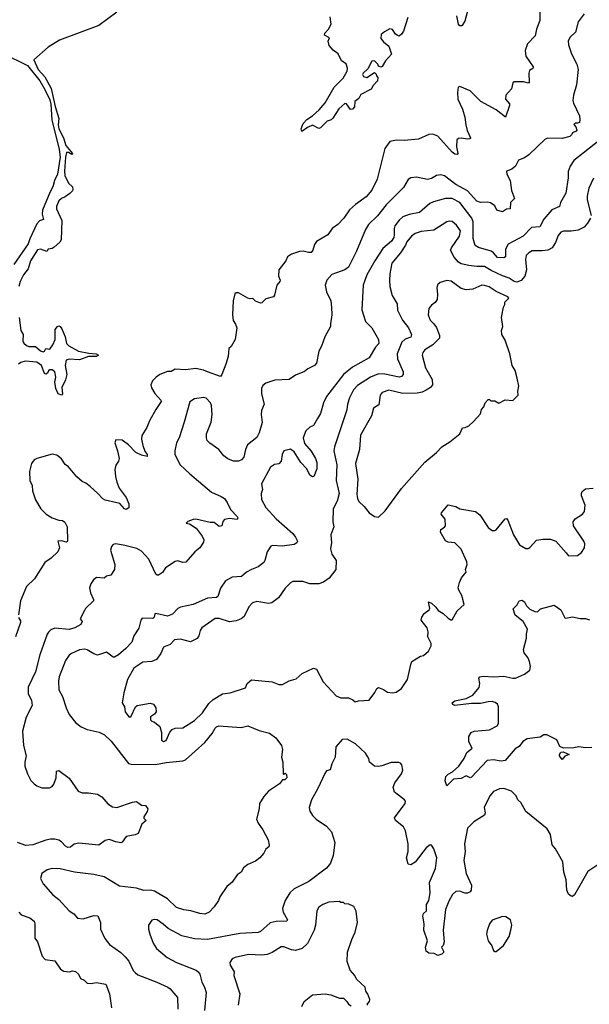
# Model space of a CAD drawing. Extents: x 1966327 to 2147849, y 395140 to 552178.
# Tile 209 of 256: x 2037403 to 2041805, y 534413 to 542029. Entities that reach past the tile are written whole.
import ezdxf

# ---------------------------------------------------------------- set-up
doc = ezdxf.new("R2010")
doc.units = 0

msp = doc.modelspace()

# ---------------------------------------------------------------- linework, layer by layer
at = {"layer": '0CON20XD'}
for points in [[(2041424, 542105), (2041422.5, 542022.5), (2041396.2, 541955), (2041386, 541905), (2041328.3, 541841.7), (2041309.1, 541790.9), (2041315, 541746.2), (2041371.2, 541665), (2041367.7, 541652.3), (2041344, 541636), (2041338, 541615), (2041340, 541545), (2041335, 541538.8), (2041297.2, 541547.2), (2041225, 541547.5), (2041215, 541540), (2041203.3, 541495), (2041160, 541445), (2041158.8, 541415), (2041187.6, 541377.6), (2041189.4, 541365), (2041157.5, 541275), (2041085, 541331.2), (2040965.9, 541395.9), (2040885, 541478.1), (2040805, 541513.3), (2040791.7, 541508.3), (2040786.7, 541466.7), (2040790, 541415), (2040825, 541337.5), (2040843.8, 541275), (2040850, 541215), (2040862.2, 541172.2), (2040886, 541115), (2040882, 541108), (2040865, 541104.2), (2040815, 541113.8), (2040795, 541110), (2040781.4, 541098.6), (2040780, 541045), (2040788.8, 540995), (2040783.3, 540986.7), (2040765, 540990), (2040745, 541004.3), (2040635, 541129.2), (2040595, 541144.3), (2040565, 541140), (2040485, 541105.8), (2040375, 541094.2), (2040315, 541098), (2040265, 541086), (2040225, 541033.3), (2040165.6, 540795), (2040125, 540710), (2040080.8, 540659.2), (2039999.5, 540600.5), (2039952.9, 540557.1), (2039909.4, 540495), (2039863.1, 540445), (2039817.5, 540415), (2039783.8, 540365), (2039695.8, 540314.2), (2039681.1, 540288.9), (2039669.2, 540245), (2039655, 540228), (2039635, 540227.1), (2039595, 540238.6), (2039565, 540236.7), (2039504.7, 540215.3), (2039473.1, 540195), (2039459.4, 540165), (2039406.6, 540093.4), (2039402.5, 540045), (2039415.8, 540015), (2039414, 540005), (2039391.2, 539975), (2039372.3, 539897.7), (2039364.2, 539885.8), (2039305, 539870), (2039275, 539840), (2039265, 539837.5), (2039225, 539852.5), (2039205, 539872.5), (2039185, 539870), (2039166.1, 539876.1), (2039095, 539917.5), (2039075, 539917.5), (2039065, 539907.5), (2039054.2, 539855), (2039046.9, 539745), (2039051.9, 539701.9), (2039070.8, 539675), (2039081.9, 539645), (2039069.2, 539555), (2039038.5, 539501.5), (2039020, 539485), (2039014.3, 539425), (2038996.8, 539363.2), (2038965.9, 539284.1), (2038955, 539270), (2038854.2, 539305), (2038825, 539319.1), (2038765, 539331.2), (2038685, 539321.5), (2038605.5, 539324.5), (2038575, 539308.9), (2038545, 539307.8), (2038486, 539285), (2038457.1, 539265), (2038429.2, 539235), (2038417.5, 539205), (2038420.6, 539180.6), (2038447.8, 539137.8), (2038493.8, 539085), (2038495.7, 539075), (2038455.8, 539015), (2038406.2, 538925), (2038386.1, 538873.9), (2038347.3, 538812.7), (2038345.6, 538784.4), (2038353.8, 538735), (2038370.6, 538690.6), (2038387.5, 538665), (2038388.8, 538651.2), (2038345, 538661.8), (2038301.9, 538681.9), (2038245, 538740), (2038195, 538776.7), (2038145, 538780), (2038138.8, 538755), (2038159.2, 538695), (2038171.2, 538635), (2038166.7, 538615), (2038146.1, 538583.9), (2038139.5, 538550.5), (2038142.9, 538495), (2038155, 538452.5), (2038171.9, 538405), (2038225, 538332), (2038245.6, 538285), (2038245.8, 538254.2), (2038225, 538241.2), (2038213.8, 538245), (2038176.2, 538286.2), (2038065, 538311.2), (2038045, 538322), (2038008, 538365), (2037947.4, 538417.4), (2037915, 538442.9), (2037885, 538456), (2037845, 538492), (2037779.3, 538569.3), (2037755, 538588.6), (2037725, 538632.9), (2037691.3, 538661.3), (2037655, 538669.2), (2037536.7, 538635), (2037515, 538623.3), (2037493.8, 538595), (2037477.9, 538535), (2037482.3, 538465), (2037499.6, 538425), (2037500.9, 538385), (2037525, 538314), (2037566.9, 538245), (2037607.5, 538205), (2037655, 538176.5), (2037705, 538158.1), (2037735, 538154.2), (2037753.2, 538143.2), (2037771.2, 538105), (2037773.8, 537995), (2037765, 537988), (2037725, 537998.1), (2037697.5, 537995), (2037712, 537945), (2037697.3, 537912.7), (2037646.7, 537865), (2037598.6, 537831.4), (2037518.8, 537705), (2037456.7, 537645), (2037410, 537535), (2037393.8, 537425)], [(2038155, 542086.7), (2038015, 541984.6), (2037709.7, 541870.3), (2037622.4, 541817.6), (2037511.5, 541718.5), (2037544.7, 541644.7), (2037596.7, 541586.7), (2037646.7, 541496.7), (2037676.7, 541356.7), (2037706, 541265), (2037699.6, 541215), (2037704.8, 541185.3), (2037742.9, 541115), (2037760, 541055), (2037811.4, 540995), (2037805, 540987.5), (2037781.1, 541001.1), (2037765, 541000.9), (2037756.7, 540966.8), (2037748.5, 540858.5), (2037752.1, 540825), (2037780, 540765), (2037810, 540735), (2037813.6, 540716.4), (2037810, 540705), (2037790, 540685), (2037755, 540658.8), (2037725, 540646.2), (2037705, 540626.7), (2037686.7, 540585), (2037688.8, 540565), (2037728.9, 540475), (2037722.6, 540325), (2037712.5, 540307.5), (2037670.4, 540269.6), (2037655, 540258.9), (2037622.5, 540255), (2037613.6, 540236.4), (2037565, 540253.3), (2037541.6, 540248.4), (2037486.2, 540165), (2037467.8, 540102.2), (2037432.5, 540055), (2037407.1, 540005), (2037395.4, 539965)], [(2041765.6, 542074.4), (2041718.3, 542011.7), (2041697.8, 541932.2), (2041658, 541895), (2041642, 541865), (2041644.2, 541835), (2041667.1, 541765), (2041710, 541685), (2041720, 541645), (2041705.6, 541525), (2041682.5, 541445), (2041677.8, 541405), (2041682.2, 541382.2), (2041730.8, 541285), (2041733, 541257), (2041730, 541235), (2041715, 541227.5), (2041695, 541228), (2041685, 541217.5), (2041701.2, 541201.2), (2041710, 541175), (2041703.8, 541166.2), (2041676.2, 541155), (2041669.2, 541140.8), (2041655, 541126.7), (2041595, 541109.4), (2041485, 541112.5), (2041465, 541106), (2041337, 540983), (2041305, 540961.2), (2041257.5, 540942.5), (2041234.1, 540895.9), (2041207.3, 540872.7), (2041165, 540857.5), (2041169.2, 540835), (2041194.6, 540785), (2041205, 540706.7), (2041226.9, 540645), (2041196.9, 540615), (2041195, 540566.7), (2041165, 540562.9), (2041135, 540542), (2041090, 540555), (2041075, 540588.8), (2041043, 540613), (2041018.1, 540618.1), (2040965, 540615.5), (2040935, 540626.1), (2040865, 540706.2), (2040775, 540755.5), (2040685, 540822.2), (2040655, 540828.6), (2040625, 540824.3), (2040585, 540801.1), (2040555, 540793.8), (2040469.7, 540809.7), (2040425, 540805.6), (2040406.4, 540793.6), (2040369.4, 540730.6), (2040235, 540597.5), (2040169.1, 540510.9), (2040098.9, 540445), (2040074.5, 540405), (2040005, 540238), (2039944.1, 540115.9), (2039915, 540093.1), (2039815, 540058.9), (2039777.5, 540015), (2039762.9, 539975), (2039774.3, 539925), (2039808, 539855), (2039814, 539805), (2039815.8, 539745), (2039804.1, 539675.9), (2039806, 539655), (2039762, 539575), (2039735.8, 539504.2), (2039714.2, 539465), (2039697.3, 539372.7), (2039682, 539355), (2039631.2, 539328.8), (2039605, 539308), (2039535, 539279.2), (2039485, 539246.2), (2039375, 539241.2), (2039305, 539216.7), (2039281.2, 539198.8), (2039272.5, 539175), (2039272.9, 539135), (2039292.2, 539055), (2039271.4, 539005), (2039268.6, 538975), (2039277, 538913), (2039254.1, 538834.1), (2039235, 538797.1), (2039165, 538740.8), (2039147.8, 538705), (2039134.2, 538645), (2039118, 538625), (2039095, 538614.4), (2039055, 538615.4), (2039011.2, 538631.2), (2038982, 538655), (2038941.2, 538705), (2038872.6, 538752.6), (2038852.5, 538775), (2038845.7, 538795), (2038847.1, 538825), (2038883.1, 538916.9), (2038891.8, 538975), (2038884.4, 539045), (2038876.9, 539065), (2038845, 539100.8), (2038825, 539107.5)], [(2040862.9, 542095), (2040842.7, 542017.3), (2040819.3, 541980.7), (2040805, 541982.5), (2040795, 541993.3), (2040781.7, 542058.3)], [(2040402.5, 542045), (2040368.8, 541941.2), (2040353.9, 541916.1), (2040335, 541902.5), (2040319.3, 541909.3), (2040306.7, 541916.7), (2040285, 541952.5), (2040265, 541957.5), (2040222.5, 541935), (2040196.7, 541913.3), (2040193.9, 541883.9), (2040215, 541857.5), (2040256.7, 541825), (2040276.4, 541763.6), (2040229.3, 541710.7), (2040205, 541667.5), (2040195, 541662.5), (2040175, 541670), (2040170, 541685), (2040145, 541710), (2040125, 541707.5), (2040095, 541650), (2040057.5, 541615), (2040052.5, 541605), (2040060.7, 541590.7), (2040085, 541582.5), (2040145, 541620), (2040158.3, 541608.3), (2040160, 541595), (2040171.7, 541581.7), (2040167.5, 541555), (2040135, 541520), (2040119.3, 541490.7), (2040040.7, 541449.3), (2040025, 541420), (2039992.5, 541395), (2039990, 541355), (2039975, 541337.5), (2039960, 541335), (2039928.3, 541378.3), (2039915, 541380), (2039870.7, 541339.3), (2039823, 541267), (2039810, 541255), (2039780, 541245), (2039728.3, 541191.7), (2039715, 541187.5), (2039665, 541212.5), (2039627.5, 541195), (2039583.6, 541163.6), (2039577.5, 541185), (2039593.8, 541225), (2039623.2, 541256.8), (2039665.8, 541284.2), (2039717.9, 541332.1), (2039763.6, 541386.4), (2039832.4, 541507.6), (2039904, 541576), (2039935, 541630), (2039935.8, 541655), (2039927.2, 541687.2), (2039891.4, 541711.4), (2039863.3, 541765), (2039825, 541793.8), (2039795, 541830), (2039787, 541863), (2039798.3, 541888.3), (2039758.3, 541908.3), (2039762.5, 541925), (2039790, 541955), (2039810, 541995), (2039801.7, 542051.7)], [(2037275, 541767.9), (2037463.5, 541675), (2037557.9, 541555), (2037598.4, 541488.4), (2037635, 541409.7), (2037643.5, 541375), (2037650.6, 541255), (2037709.3, 541025), (2037717, 540965), (2037696.3, 540835), (2037671.4, 540785), (2037659.3, 540735), (2037635, 540691.9), (2037579.1, 540555), (2037576, 540525), (2037587.7, 540482.3), (2037555, 540473.4), (2037535, 540449.1), (2037480.9, 540335), (2037468.2, 540295), (2037358.9, 540135)], [(2041915, 541121.2), (2041685, 540940.6), (2041657.9, 540895), (2041642.9, 540855), (2041642.7, 540805), (2041623.6, 540686.4), (2041584, 540615), (2041575.8, 540585), (2041515, 540557.1), (2041454.5, 540485), (2041423.6, 540426.4), (2041358.8, 540421.2), (2041295, 540354.6), (2041178, 540292), (2041157.9, 540255), (2041158.6, 540195), (2041145, 540186.9), (2041095, 540188.6), (2041065.7, 540225), (2041047.8, 540237.8), (2040947.8, 540267.8), (2040922.7, 540282.7), (2040907.4, 540337.4), (2040907.2, 540465), (2040898.2, 540495), (2040803.8, 540615), (2040745, 540646.6), (2040695, 540646.9), (2040600.2, 540619.8), (2040573.9, 540606.1), (2040492.6, 540537.4), (2040413, 540523), (2040365, 540504.4), (2040335, 540479.4), (2040303.3, 540435), (2040297.3, 540415), (2040298.2, 540365), (2040294.6, 540345), (2040277.3, 540315), (2040210, 540260), (2040149.1, 540165), (2040086.9, 540055), (2040058.9, 539975), (2040048.1, 539785), (2040076.7, 539695), (2040125.7, 539645), (2040177.1, 539555), (2040178.5, 539525), (2040152.5, 539495), (2040105, 539412.5), (2039975, 539340.4), (2039906.5, 539285), (2039774.5, 539115), (2039752.2, 539065), (2039727.8, 538982.2), (2039705, 538944), (2039675, 538890), (2039645, 538876.2), (2039615, 538848), (2039592.9, 538795), (2039605, 538750), (2039655, 538692), (2039688.9, 538635), (2039699.5, 538605), (2039699.5, 538555), (2039677.5, 538495), (2039665, 538493.8), (2039645, 538506.7), (2039622.5, 538555), (2039575, 538604.2), (2039525, 538685.7), (2039495, 538707.5), (2039445, 538693.8), (2039432.7, 538665), (2039425, 538613.3), (2039405.8, 538594.2), (2039372.7, 538587.3), (2039342.1, 538567.9), (2039272.5, 538437.5), (2039280.5, 538395), (2039269.2, 538365), (2039272.7, 538317.3), (2039304.4, 538255), (2039385, 538168.9), (2039514.4, 538054.4), (2039534.3, 538025), (2039549.2, 537995), (2039545, 537983.3), (2039525, 537968.8), (2039432.4, 537957.6), (2039357.5, 537962.5), (2039345, 537956), (2039316.7, 537913.3), (2039298.9, 537845), (2039289.8, 537830.2), (2039245, 537795.6), (2039193.5, 537776.5), (2039156.7, 537755), (2039116.8, 537723.2), (2039044.4, 537715.6), (2038995, 537687.5), (2038955, 537631.2), (2038933.9, 537566.1), (2038925, 537558.8), (2038855, 537553.5), (2038743.3, 537505), (2038645.4, 537484.6), (2038626.3, 537473.7), (2038585, 537431.9), (2038545.4, 537414.6), (2038454.4, 537435.6), (2038446.4, 537433.6), (2038441.7, 537408.3), (2038431.7, 537398.3), (2038349.5, 537400.5), (2038340, 537385), (2038325, 537322.5), (2038285, 537262.5), (2038270.8, 537215), (2038223.1, 537165), (2038165.8, 537115), (2038135, 537097.5), (2038125, 537099.2), (2038075, 537136.9), (2038003.4, 537113.4), (2037975, 537123.3), (2037925.7, 537155.7), (2037905, 537159.6), (2037865, 537154.5), (2037803.4, 537126.6), (2037785, 537114.3), (2037756.6, 537073.4), (2037708.2, 536945), (2037702.4, 536912.4), (2037704.5, 536845), (2037735, 536794), (2037762.2, 536705), (2037785.8, 536655), (2037833.7, 536593.7), (2037878.3, 536558.3), (2037925, 536538.9), (2038018.3, 536518.3), (2038058.3, 536498.3), (2038109.4, 536449.4), (2038245, 536276), (2038265, 536270), (2038452.3, 536267.7), (2038535, 536284.4), (2038665, 536295.6), (2038685, 536303.1), (2038835, 536437.1), (2038891.9, 536508.1), (2038915, 536547.5), (2038925, 536559.2), (2038943.2, 536566.8), (2039115, 536554.3), (2039165.9, 536565.9), (2039255, 536530), (2039335, 536510), (2039383.9, 536473.9), (2039426, 536415), (2039433.9, 536383.9), (2039427.5, 536325), (2039436.2, 536285), (2039440, 536195), (2039445, 536190), (2039455, 536200), (2039465, 536190), (2039467.5, 536165), (2039451.7, 536148.3), (2039435, 536150), (2039412.3, 536117.7), (2039325, 536062.5), (2039289.4, 536020.6), (2039257.5, 535965), (2039254.2, 535925), (2039234, 535845), (2039246, 535815), (2039281.2, 535761.2)], [(2041837.9, 540802.1), (2041803, 540727), (2041788.9, 540665), (2041788.1, 540635), (2041819.2, 540515)], [(2041815.8, 540494.2), (2041792.5, 540455), (2041765.4, 540424.6), (2041718.5, 540401.5), (2041665, 540393.1), (2041605, 540393.6), (2041585, 540386.5), (2041565, 540360), (2041543.8, 540305), (2041518.5, 540265), (2041485, 540245.3), (2041440.1, 540240.1), (2041365, 540241.5), (2041337.5, 540225), (2041318.6, 540205), (2041311.1, 540175), (2041320.4, 540095), (2041307.1, 540045), (2041279.4, 540010.6), (2041245, 539998.6), (2041225, 540003.2), (2041185, 540029.7), (2041135, 540046.5), (2041048.1, 540088.1), (2040995, 540120.4), (2040935, 540119.6), (2040875, 540128.9), (2040815, 540140.9), (2040793.3, 540153.3), (2040761.1, 540191.1), (2040733.1, 540245), (2040740.6, 540265), (2040802.7, 540355), (2040809.6, 540395), (2040780.2, 540440.2), (2040745, 540467.1), (2040725, 540470.6), (2040705, 540465.5), (2040605, 540401.1), (2040505, 540390.3), (2040459.2, 540375), (2040430, 540355), (2040395, 540310), (2040384.1, 540285.9), (2040347.5, 540225), (2040280, 540145), (2040264.4, 540064.4), (2040261.5, 540015), (2040263.5, 539965), (2040280.6, 539895), (2040321.7, 539831.7), (2040323.4, 539783.4), (2040361.9, 539705), (2040406.9, 539645), (2040432.1, 539595), (2040425, 539573.8), (2040382.9, 539557.1), (2040355.8, 539534.3), (2040319.6, 539445), (2040322.3, 539405), (2040367.5, 539305), (2040366.9, 539285), (2040355, 539270), (2040335, 539264.6), (2040225, 539287.4), (2040175, 539289.4), (2040114.4, 539265), (2040015, 539200.4), (2039982.3, 539165), (2039951.1, 539105), (2039936.4, 539055), (2039931.4, 539011.4), (2039836.2, 538725), (2039830.9, 538695), (2039854.7, 538585), (2039848.8, 538465), (2039871.1, 538365), (2039855.5, 538305.5), (2039826.7, 538245), (2039824.2, 538145.8), (2039831.4, 538105), (2039808.6, 538045), (2039813.9, 537983.9), (2039806.2, 537935), (2039816.8, 537895), (2039850, 537845), (2039846.2, 537775), (2039795, 537708.8), (2039752.1, 537677.9), (2039715, 537665.6), (2039645, 537664.4), (2039592.6, 537682.6), (2039515, 537683.3), (2039495, 537673.3), (2039455, 537632), (2039402.7, 537557.3), (2039351.7, 537518.3), (2039325, 537514.4), (2039235, 537529.4), (2039202.4, 537517.6), (2039173.6, 537486.4), (2039137.6, 537412.4), (2039115.3, 537394.7), (2039075, 537380), (2039025, 537371.5), (2038945, 537397.9), (2038915, 537398.2), (2038811.4, 537325), (2038796.9, 537305), (2038788, 537262), (2038775, 537241.4), (2038723.1, 537216.9), (2038645, 537238.1), (2038599.1, 537230.9), (2038565.6, 537195), (2038515, 537174.2), (2038494.6, 537125.4), (2038459.8, 537080.2), (2038425, 537064.5), (2038355, 537058.8), (2038285, 537011.9), (2038237.1, 536925), (2038207.9, 536822.1), (2038194, 536745), (2038212.5, 536715), (2038218, 536675), (2038245.8, 536635.8), (2038255, 536634.3), (2038265, 536642.5), (2038297.4, 536712.6), (2038310, 536725), (2038411.7, 536741.7), (2038436, 536735), (2038455.5, 536705.5), (2038458, 536675), (2038445, 536656.2), (2038415, 536636.7), (2038414.2, 536614.2), (2038425, 536603.3), (2038446.1, 536596.1), (2038485, 536562.5), (2038498.2, 536515), (2038498.8, 536455), (2038515, 536446.9)], [(2040175, 538182), (2040228.8, 538231.2), (2040355, 538402), (2040533.3, 538606.7), (2040625, 538680.8), (2040665.5, 538724.5), (2040727.2, 538762.8), (2040805.5, 538824.5), (2040825, 538872.5), (2040845, 538873.3), (2040873.6, 538886.4), (2040909.5, 538920.5), (2040965, 538980), (2040972.5, 539015), (2040990, 539035), (2041000, 539065), (2041025, 539090), (2041035, 539090), (2041045, 539080), (2041075, 539080), (2041105, 539063.3), (2041155, 539087.5), (2041215, 539082.5), (2041256.1, 539123.9), (2041252.5, 539155), (2041260, 539195), (2041247.5, 539255), (2041232.5, 539315), (2041210, 539355), (2041190, 539445), (2041155, 539550), (2041130, 539595), (2041127.5, 539625), (2041136.2, 539655), (2041128, 539725), (2041143.3, 539805), (2041153.3, 539825), (2041153.3, 539845), (2041183.3, 539875), (2041175, 539886.2), (2041085, 539927.3), (2041031.5, 539961.5), (2040995, 539973.5), (2040975, 539974.4), (2040905, 539945.5), (2040855, 539938.5), (2040815, 539950), (2040737.2, 540007.2), (2040705, 540010.6), (2040653.3, 539995), (2040633.1, 539976.9), (2040626, 539955), (2040632.5, 539905), (2040629.2, 539865), (2040615, 539840.8), (2040585, 539820.8), (2040565.7, 539795), (2040560, 539745), (2040574.4, 539705), (2040605, 539677.1), (2040625, 539648.8), (2040646.7, 539585), (2040646.9, 539565), (2040595.9, 539514.1), (2040535, 539475.6), (2040518.9, 539455), (2040513.5, 539435), (2040538.5, 539335), (2040590.6, 539245), (2040594.4, 539205.6), (2040579.2, 539185), (2040545, 539162.2), (2040512.6, 539147.4), (2040475, 539140.4), (2040365, 539138.7), (2040255, 539163.8), (2040204.7, 539145.3), (2040190, 539125), (2040180, 539050), (2040137.5, 539025), (2040121.9, 538965), (2040037.5, 538815), (2040028.9, 538705), (2039999.1, 538595), (2040017.3, 538475), (2040009.2, 538355), (2040012.7, 538325), (2040023.3, 538303.3), (2040064.5, 538264.5), (2040104.3, 538214.3), (2040145, 538185.8), (2040175, 538182)], [(2037398.9, 539725), (2037411.8, 539625), (2037429.2, 539595), (2037426.9, 539545), (2037435, 539525.8), (2037455, 539508.5), (2037475, 539501.1), (2037525, 539502), (2037565, 539468.2), (2037585, 539461.1), (2037594.4, 539465.6), (2037605, 539485.6), (2037635, 539479.4), (2037660.5, 539515), (2037676.7, 539555), (2037677, 539633), (2037695, 539656.7), (2037705, 539660), (2037715, 539656.2), (2037728, 539638), (2037755.6, 539575), (2037764.6, 539524.6), (2037782, 539505), (2037856.7, 539465), (2037938.3, 539448.3), (2037995, 539443.8), (2038012.5, 539435), (2037996.7, 539423.3), (2037935, 539422.9), (2037865, 539396.9), (2037785, 539402.9), (2037761.4, 539395), (2037754.1, 539355), (2037766.2, 539285), (2037756.6, 539243.4), (2037730, 539185), (2037734.2, 539135), (2037725, 539125.8), (2037700.6, 539135), (2037683.5, 539175), (2037674.5, 539225), (2037681.5, 539265), (2037674.3, 539305), (2037655, 539319.4), (2037635, 539319.4), (2037625, 539313.8), (2037616.9, 539295), (2037605, 539286), (2037595, 539291.2), (2037572.3, 539355), (2037535, 539378.9), (2037445, 539388.2), (2037411.6, 539378.4), (2037394, 539365)], [(2038825, 539107.5), (2038755, 539097.5), (2038717.6, 539072.4), (2038674.3, 538915), (2038634.4, 538795.6), (2038614.4, 538755), (2038601.4, 538695), (2038602.5, 538665), (2038644.2, 538585), (2038718.6, 538515), (2038884.3, 538375), (2038961.5, 538341.5), (2038985, 538324.3), (2039007.5, 538295), (2039031.1, 538241.1), (2039085, 538186.7), (2039090, 538175), (2039085, 538163.3), (2039025, 538170), (2038985, 538162), (2038972.7, 538147.3), (2038965.6, 538114.4), (2038945, 538108.6), (2038905, 538138.6), (2038875, 538140), (2038765, 538166.2), (2038745, 538163.3), (2038703, 538147), (2038690, 538135), (2038715, 538130), (2038766.7, 538095), (2038814, 538035), (2038827.5, 538005), (2038825, 537987.5), (2038795, 537943.3), (2038757.3, 537912.7), (2038687.3, 537832.7), (2038665, 537830), (2038625, 537844), (2038605, 537838), (2038529.7, 537790.3), (2038506.4, 537753.6), (2038475, 537732), (2038465, 537731.2), (2038455, 537740), (2038400.8, 537855), (2038345, 537918.5), (2038307.3, 537937.3), (2038215, 537961.2), (2038145.9, 537974.1), (2038125, 537970), (2038113.8, 537955), (2038105.7, 537925), (2038138.2, 537815), (2038135, 537776.7), (2038106.9, 537733.1), (2038074.4, 537725.6), (2038055, 537710), (2037996.5, 537713.5), (2037972.5, 537695), (2037952.9, 537665), (2037943.1, 537635), (2037950, 537595), (2037973.3, 537545), (2037972.5, 537535), (2037911.2, 537475), (2037905, 537460), (2037871.2, 537395), (2037885.8, 537375), (2037875, 537350), (2037830, 537325), (2037785, 537311.1), (2037675, 537322.2), (2037645, 537310), (2037625, 537292), (2037614.4, 537275), (2037560, 537115), (2037525.6, 536985), (2037467.5, 536865), (2037468, 536815), (2037494.2, 536765), (2037500.8, 536725), (2037454.2, 536635), (2037424.3, 536525), (2037431.4, 536415), (2037452, 536335), (2037442.5, 536285), (2037444, 536255), (2037462.9, 536195), (2037490, 536145), (2037515, 536119.2), (2037535, 536102.9), (2037575, 536086), (2037633.6, 536086.4), (2037655, 536098.8), (2037668, 536115), (2037685.8, 536165), (2037687.5, 536215), (2037705, 536222.5), (2037785, 536162.5), (2037855, 536061.2), (2037885, 536048), (2037935, 536048.6), (2038005, 536037.1), (2038037.4, 536017.4), (2038084.5, 535964.5), (2038120.9, 535940.9), (2038155, 535934.4), (2038275, 535977.1), (2038305, 535981.2), (2038345, 535952.5), (2038375, 535950), (2038392.5, 535925), (2038387.5, 535905), (2038363, 535863), (2038363, 535853), (2038380, 535835), (2038347.5, 535805), (2038320, 535735), (2038296.4, 535723.6), (2038225, 535710), (2038195, 535667.5), (2038185, 535662.5), (2038145, 535670), (2038095, 535688.8), (2038065, 535678.8), (2038015, 535644), (2037859.5, 535660.5), (2037825, 535651.2), (2037795, 535628), (2037775, 535625.7), (2037756, 535635), (2037725, 535670.8), (2037705, 535683.1), (2037675, 535691.1), (2037641.1, 535688.9), (2037605, 535682.7), (2037505, 535645.5), (2037450.2, 535640.2), (2037385.5, 535665.5)], [(2038515, 536446.9), (2038535, 536453.3), (2038562.3, 536517.7), (2038580.5, 536539.5), (2038605, 536550), (2038665, 536550.5), (2038755, 536608.9), (2038815, 536667.1), (2038865, 536740), (2038899.2, 536770.8), (2038970, 536815), (2039029.1, 536820.9), (2039148.9, 536861.1), (2039161.2, 536895), (2039195, 536921.4), (2039355, 536907.1), (2039405, 536887.1), (2039435, 536886.6), (2039485, 536914.3), (2039540.7, 536929.3), (2039585, 536971.2), (2039675, 537012.5), (2039696.7, 537005), (2039747.7, 536907.7), (2039849.3, 536799.3), (2039885, 536783.3), (2039945, 536782.5), (2039978.8, 536768.8), (2039995, 536753.3), (2040020.5, 536759.5), (2040103.6, 536766.4), (2040147.5, 536825), (2040162.5, 536855), (2040175, 536862.5), (2040215, 536848.8), (2040245, 536826), (2040285, 536821.2), (2040311.7, 536828.3), (2040353.8, 536855), (2040399.2, 536925), (2040425, 537042.5), (2040435, 537063.8), (2040500, 537105), (2040525, 537110), (2040562.5, 537145), (2040584, 537185), (2040582.5, 537205), (2040558, 537255), (2040560, 537295), (2040552.5, 537325), (2040506.7, 537385), (2040512.3, 537407.7), (2040530, 537435), (2040567, 537463), (2040573.8, 537475), (2040562.5, 537525), (2040585.5, 537515.5), (2040620, 537485), (2040638, 537458), (2040675.4, 537435.4), (2040715, 537398.6), (2040735, 537386), (2040745, 537386.7), (2040784.4, 537455.6), (2040838.8, 537505), (2040820, 537575), (2040795.8, 537615), (2040792, 537635), (2040801.2, 537675), (2040818.3, 537711.7), (2040841.1, 537738.9), (2040852.5, 537755), (2040848, 537775), (2040861.1, 537815), (2040860, 537835), (2040814.5, 537934.5), (2040765, 537982.5), (2040715, 537988.6), (2040695, 537998), (2040654.3, 538065), (2040659.2, 538085), (2040687.1, 538102.9), (2040692.9, 538115), (2040692, 538165), (2040661.2, 538205), (2040662.5, 538215), (2040715, 538277.5), (2040775, 538264), (2040805, 538246), (2040926.7, 538225), (2040958.3, 538198.3), (2041025, 538100), (2041055, 538076.7), (2041075, 538076.7), (2041085, 538083.3), (2041155, 538167.5), (2041165, 538170), (2041175, 538157.5), (2041220, 538045), (2041265, 537967.5), (2041315, 537937.5), (2041331.7, 537938.3), (2041345, 537947.5), (2041396.1, 538003.9), (2041445, 538011.2), (2041505, 538010), (2041545.9, 537995.9), (2041627.5, 537905), (2041645, 537882.5), (2041715, 537883.3), (2041745, 537907.5), (2041767.3, 537942.7), (2041771.2, 537975), (2041764, 537995), (2041683.6, 538113.6), (2041680.8, 538145), (2041695, 538168.8), (2041753.8, 538205), (2041767.1, 538225), (2041774.3, 538275), (2041745.8, 538345), (2041744.3, 538365), (2041750.3, 538379.7), (2041775, 538399.2), (2041835, 538406)], [(2041825, 536398.2), (2041775, 536397.1), (2041725, 536405.6), (2041685, 536396.9), (2041605, 536393.1), (2041577.2, 536407.2), (2041555, 536457.5), (2041478, 536498), (2041455, 536497.9), (2041425, 536479.5), (2041324.7, 536465.3), (2041292.5, 536445), (2041262.8, 536407.2), (2041231.3, 536388.7), (2041155, 536299.4), (2041125, 536293.3), (2041065, 536304.4), (2041015, 536298.6), (2040895, 536170), (2040885, 536165.6), (2040855, 536180.8), (2040815, 536160.6), (2040755, 536154.4), (2040703.8, 536103.8), (2040691.7, 536141.7), (2040697.5, 536175), (2040715, 536194.2), (2040749.2, 536210.8), (2040795.9, 536254.1), (2040838.6, 536315), (2040858.7, 536361.3), (2040901.2, 536395), (2040873.4, 536443.4), (2040875.6, 536485), (2040891.4, 536515), (2040915, 536526.7), (2041035, 536535.7), (2041092.1, 536567.9), (2041103.3, 536585), (2041103.5, 536715), (2041095.3, 536735.3), (2041078.5, 536748.5), (2041055, 536754), (2041025, 536753.3), (2040965, 536739.6), (2040895, 536738.4), (2040765, 536724.6), (2040750.8, 536730.8), (2040745.7, 536745), (2040765, 536761.1), (2040855, 536778.2), (2040904.3, 536805), (2040955, 536862.5), (2040958.1, 536895), (2040952.9, 536935), (2040960, 536945), (2040985, 536950.9), (2041065, 536945.4), (2041145, 536950.5), (2041215, 536935.6), (2041235, 536936.7), (2041305, 536965.8), (2041345, 536996.2), (2041351.5, 537025), (2041343.8, 537065), (2041330, 537095), (2041302.3, 537132.2), (2041297.9, 537157.9), (2041319.9, 537245), (2041319.1, 537275), (2041327.7, 537315), (2041293, 537373), (2041233.7, 537423.7), (2041218.1, 537471.9), (2041247.3, 537502.7), (2041263.8, 537535), (2041285, 537539.4), (2041305, 537526.2), (2041321.2, 537495), (2041345, 537468.8), (2041385, 537451.2), (2041405, 537447.5), (2041428.3, 537471.7), (2041535, 537501.2), (2041584.2, 537465), (2041615, 537403.3), (2041625, 537400), (2041675, 537410), (2041735, 537396.7), (2041775, 537396), (2041805.8, 537385.8)], [(2037393.8, 537405), (2037408.8, 537378.8), (2037410, 537365), (2037371.2, 537255)], [(2041895, 535506.2), (2041795, 535440), (2041690.5, 535259.5), (2041675, 535246.7), (2041665, 535250), (2041645.9, 535265.9), (2041632.5, 535295), (2041627.5, 535375), (2041609.2, 535435), (2041600, 535515), (2041543.8, 535615), (2041517.3, 535647.3), (2041505.6, 535725), (2041479.7, 535769.7), (2041315, 535903.3), (2041276, 535975), (2041254, 535995), (2041241.2, 536025), (2041205, 536061.2), (2041145, 536082.5), (2041110.3, 536079.7), (2041065, 536060), (2041036, 536025), (2040992.2, 535935), (2041000, 535895), (2040995.4, 535874.6), (2040914.2, 535825), (2040864.2, 535775), (2040841.9, 535655), (2040845.7, 535595), (2040836.7, 535525), (2040854.5, 535425), (2040894.1, 535335), (2040892.5, 535295), (2040885, 535282.1), (2040865, 535272.2), (2040843.1, 535273.1), (2040805, 535287.6), (2040774.8, 535285.2), (2040749, 535261), (2040719.6, 535210.4), (2040693.6, 535145), (2040675.7, 534985), (2040683.8, 534895), (2040675, 534867.5), (2040663.3, 534855), (2040678.8, 534825), (2040677.7, 534812.3), (2040665, 534800), (2040635, 534791.2), (2040606.4, 534806.4), (2040565, 534807.1), (2040544.4, 534825), (2040540, 534855), (2040555.7, 534905), (2040526.5, 534985), (2040528.1, 535035), (2040517.8, 535095), (2040525, 535114), (2040548, 535135), (2040546, 535185), (2040566, 535215), (2040575.4, 535274.6), (2040570.5, 535355), (2040617.9, 535462.1), (2040627.3, 535545), (2040605, 535616.2), (2040585, 535643.8), (2040575, 535646), (2040545, 535624), (2040458.3, 535511.7), (2040425, 535492.2), (2040405, 535497.1), (2040391.5, 535545), (2040404.6, 535595), (2040406.1, 535653.9), (2040385.4, 535755), (2040368.2, 535785), (2040307.1, 535835), (2040298.6, 535855), (2040382.5, 535965), (2040384, 535985), (2040378, 535995), (2040329.8, 536029.8), (2040300, 536055), (2040288.8, 536091.2), (2040303.4, 536126.6), (2040353.3, 536195), (2040363.3, 536225), (2040355.8, 536265.8), (2040345, 536277.5), (2040333, 536283), (2040275, 536283.8), (2040202.7, 536257.3), (2040175, 536252.5), (2040146.1, 536256.1), (2040106.7, 536285), (2040100.8, 536315), (2040076.2, 536355), (2039997.9, 536427.9), (2039935, 536463.3), (2039895, 536460), (2039846.2, 536405), (2039842, 536325), (2039815, 536272.5), (2039803.8, 536226.2), (2039775, 536218.8), (2039761.7, 536198.3), (2039708.3, 536081.7), (2039659.2, 535995), (2039640.8, 535935), (2039645, 535907.5), (2039665, 535873.8), (2039695.7, 535845.7), (2039775, 535792), (2039813.3, 535746.7), (2039838.9, 535665), (2039825.6, 535564.4), (2039804.4, 535505), (2039773.1, 535466.9), (2039636.5, 535363.5), (2039524, 535306), (2039491.9, 535275), (2039455.4, 535214.6), (2039434.4, 535155), (2039438.9, 535125), (2039473.8, 535065), (2039467.5, 535055), (2039385, 535052.5), (2039337.8, 535042.2), (2039263.5, 534976.5), (2039245, 534968.9), (2039105, 534961.5), (2038855, 534914), (2038755, 534918.8), (2038655, 534942.2), (2038549.8, 534999.8), (2038511.8, 535031.8), (2038465, 535065.8), (2038445, 535070), (2038425, 535063.3), (2038399.2, 535025), (2038397.5, 534995), (2038408.6, 534955), (2038434.2, 534885), (2038460.8, 534845), (2038542, 534775), (2038615, 534735.5), (2038767.1, 534677.1), (2038783.1, 534665), (2038795.6, 534645), (2038811.1, 534585), (2038832.5, 534545), (2038844.5, 534505), (2038832.2, 534365)], [(2041595, 536307.5), (2041575.5, 536335), (2041575, 536346.2), (2041585, 536362.5), (2041604.5, 536364.5), (2041650, 536345), (2041615, 536331.4), (2041595, 536307.5)], [(2039281.2, 535761.2), (2039324.2, 535685), (2039332, 535645), (2039329.2, 535630.8), (2039305, 535612.5), (2039289.2, 535580.8), (2039260, 535545), (2039225, 535520.8), (2039165.9, 535494.1), (2039132, 535468), (2039116, 535434), (2039085, 535413.3), (2039045, 535357.5), (2039003.3, 535325), (2038948.8, 535245), (2038940, 535215), (2038905, 535167.5), (2038867.5, 535125), (2038835, 535110.8), (2038795.8, 535114.2), (2038725, 535136.9), (2038672.4, 535142.4), (2038615, 535162.5), (2038545, 535229.6), (2038445, 535289.1), (2038415, 535295.3), (2038363, 535293), (2038305, 535310), (2038175, 535327.1), (2038055, 535399.4), (2037976.7, 535416.7), (2037825.5, 535435.5), (2037715, 535460.6), (2037655, 535462), (2037615, 535453.8), (2037573.3, 535425), (2037563.8, 535385), (2037584, 535345), (2037659.1, 535259.1), (2037705, 535224), (2037785.6, 535135.6), (2037821.5, 535111.5), (2037848.8, 535078.8), (2037895, 535073.8), (2037975, 535098.8), (2038006.4, 535096.4), (2038026.7, 535045), (2038026.7, 534995), (2038061.2, 534921.2), (2038096.2, 534875), (2038185, 534812.9), (2038218.8, 534778.8), (2038246, 534746), (2038281.4, 534675), (2038295, 534659.2), (2038315, 534641.9), (2038463.8, 534585), (2038548, 534545), (2038565, 534531.4), (2038621.9, 534465), (2038625.5, 534375)], [(2040092.5, 534405), (2040087.5, 534415), (2040106.7, 534435), (2040109.3, 534450.7), (2040095, 534490), (2040077.5, 534515), (2040072.5, 534545), (2040007, 534607), (2039992.5, 534635), (2039957, 534677), (2039933.3, 534745), (2039936.7, 534815), (2039970, 534915), (2039995, 534970), (2040013.3, 535045), (2040003, 535133), (2039985, 535170), (2039947, 535187), (2039915, 535190), (2039905, 535200), (2039885, 535200), (2039875, 535207.5), (2039793, 535203), (2039745, 535186), (2039714, 535165), (2039699.2, 535135), (2039690, 535025), (2039678.6, 534985), (2039626.3, 534883.7), (2039585.5, 534844.5), (2039535, 534829.4), (2039504.5, 534834.5), (2039445, 534858.6), (2039425, 534857.5), (2039355, 534813.1), (2039315, 534798.9), (2039275, 534792.5), (2039172.4, 534797.6), (2039067.5, 534775), (2039045, 534763.8), (2039026.2, 534735), (2039030, 534715), (2039061.2, 534665), (2039058.8, 534635), (2039103.8, 534495), (2039091.2, 534405)], [(2037396.9, 535125), (2037413.8, 535103.8), (2037481.7, 535081.7), (2037515.8, 535055), (2037520.6, 535035), (2037519.2, 534925), (2037541.2, 534895), (2037575.8, 534785.8), (2037599.2, 534759.2), (2037675, 534750), (2037718.8, 534685), (2037745, 534668), (2037785, 534663.3), (2037815, 534671.4), (2037835, 534666.9), (2037858, 534645), (2037873, 534613), (2037900.3, 534600.3), (2037925, 534576.7), (2037955, 534574.2), (2037995, 534580.8), (2038068, 534568), (2038096, 534495), (2038112, 534385)], [(2041085, 534820), (2041142.3, 534867.7), (2041185, 534937.5), (2041200, 534985), (2041206.7, 535025), (2041195.9, 535065.9), (2041159.3, 535089.3), (2041135, 535091.2), (2041055, 535064.3), (2041032.9, 535035), (2041015.8, 534984.2), (2041012, 534955), (2041022.9, 534905), (2041053.1, 534865), (2041065, 534830), (2041075, 534820), (2041085, 534820)], [(2039582.5, 534395), (2039602.5, 534435), (2039665, 534486.7), (2039763, 534493), (2039807, 534487), (2039875, 534460), (2039905, 534460), (2039932.5, 534435), (2039943.6, 534413.6), (2039965, 534400)]]:
    msp.add_lwpolyline(points, dxfattribs=at)

doc.saveas('drawing.dxf')
